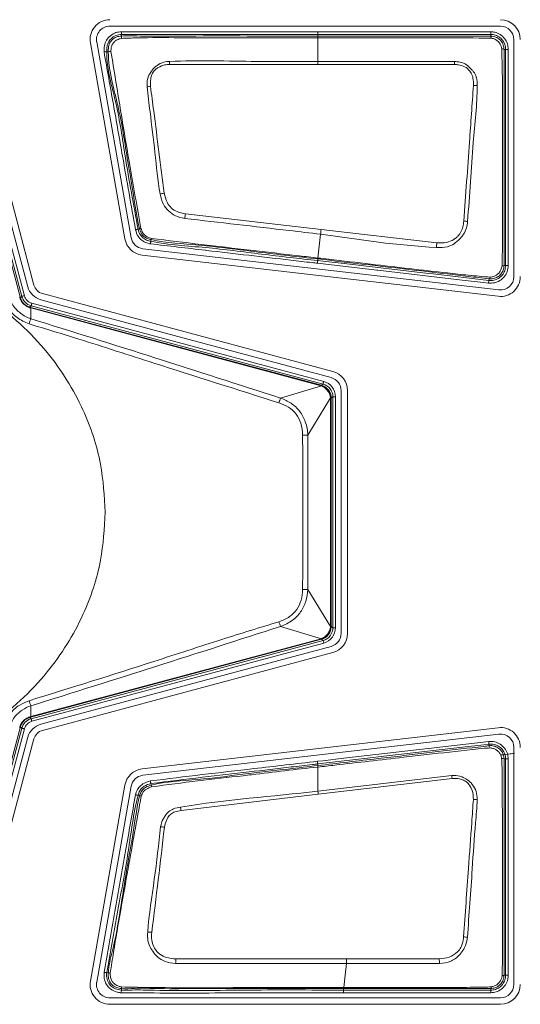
# Model space of a CAD drawing. Header units: millimetres. Extents: x 0 to 1118, y 0 to 864.
# Tile 125 of 256: x 263 to 268, y 412 to 421. Entities that reach past the tile are written whole.
import ezdxf

# ---------------------------------------------------------------- set-up
doc = ezdxf.new("R2010")
doc.units = ezdxf.units.MM

msp = doc.modelspace()

# ---------------------------------------------------------------- linework, layer by layer
at = {"color": 7, "linetype": 'Continuous', "lineweight": 15}
for p, q in [((263.9071, 421.0718), (267.5811, 421.0718)), ((262.5042, 420.9784), (263.1353, 418.623)), ((263.1935, 418.6386), (262.5624, 420.994)), ((263.7236, 420.9135), (264.0481, 419.0731)), ((264.1075, 419.0836), (263.7831, 420.9239)), ((267.7071, 420.9458), (267.7071, 418.7178)), ((267.5666, 418.5927), (264.2171, 418.9803)), ((264.2102, 418.9204), (267.5597, 418.5328)), ((263.2583, 418.5), (265.9887, 417.7684)), ((266.0043, 417.8267), (263.2739, 418.5583)), ((263.1548, 418.4311), (263.1645, 418.4285)), ((266.0821, 417.6467), (266.0821, 415.3649)), ((266.1424, 415.3649), (266.1424, 417.6467)), ((265.9887, 415.2432), (263.2583, 414.5116)), ((263.2739, 414.4534), (266.0043, 415.185)), ((263.0664, 414.4871), (263.0638, 414.4774)), ((267.5597, 414.4788), (264.2102, 414.0912)), ((263.1353, 414.3886), (262.5042, 412.0332)), ((262.5624, 412.0176), (263.1935, 414.373)), ((264.2171, 414.0313), (267.5666, 414.4189)), ((267.4743, 414.3095), (267.4836, 414.2882)), ((267.7071, 414.2938), (267.7071, 412.0658)), ((264.0481, 413.9385), (263.7236, 412.0982)), ((263.7831, 412.0877), (264.1075, 413.928)), ((265.8636, 412.0362), (265.8636, 412.0367)), ((265.8636, 412.0284), (265.8636, 412.0362)), ((265.8636, 412.028), (265.8636, 412.0284)), ((267.5811, 411.9398), (263.9071, 411.9398)), ((263.9071, 411.8795), (267.5811, 411.8795))]:
    msp.add_line(p, q, dxfattribs=at)
at = {"color": 9, "linetype": 'Continuous', "lineweight": 0}
for p, q in [((265.8636, 420.994), (265.8636, 421.019)), ((265.8636, 421.019), (267.4885, 421.019)), ((267.4885, 420.994), (267.4885, 421.019)), ((262.4684, 420.9079), (263.1033, 418.5387)), ((264.0162, 420.994), (264.0173, 420.9788)), ((265.8636, 420.9787), (265.8636, 420.994)), ((267.4885, 420.994), (265.8636, 420.994)), ((265.8636, 420.9787), (265.8636, 420.9627)), ((265.8636, 420.7402), (265.8636, 420.9627)), ((267.4885, 420.9788), (267.4885, 420.994)), ((262.4324, 420.8859), (263.0638, 418.5292)), ((263.0791, 418.5322), (262.4443, 420.9014)), ((263.8924, 420.8315), (263.8772, 420.831)), ((267.6293, 420.8533), (267.614, 420.8533)), ((267.6293, 418.8217), (267.6293, 420.8533)), ((267.6293, 420.8533), (267.6543, 420.8533)), ((267.6543, 420.8533), (267.6543, 418.8217)), ((265.8636, 420.7122), (265.8636, 420.7402)), ((267.1477, 420.7111), (265.8636, 420.7122)), ((264.6173, 419.3075), (265.8938, 419.1598)), ((264.1725, 419.1637), (264.1873, 419.1677)), ((265.8938, 419.1598), (266.9814, 419.035)), ((264.2963, 419.065), (264.2931, 419.0499)), ((265.8645, 418.8925), (265.889, 419.1169)), ((265.8636, 418.8836), (265.8618, 418.8683)), ((265.8636, 418.8836), (265.8636, 418.884)), ((267.614, 418.8217), (267.6293, 418.8217)), ((267.6293, 418.8217), (267.6543, 418.8217)), ((267.4696, 418.6571), (267.4724, 418.6819)), ((267.4724, 418.6819), (267.4742, 418.6971)), ((263.0638, 418.5292), (263.0664, 418.5195)), ((263.0664, 418.5195), (263.0791, 418.5322)), ((263.1675, 418.4438), (263.1548, 418.4311)), ((263.1632, 418.4237), (263.1638, 418.3225)), ((265.8949, 417.6917), (263.1632, 418.4237)), ((263.1645, 418.4285), (265.8962, 417.6966)), ((265.9117, 417.7085), (263.1675, 418.4438)), ((263.174, 418.468), (265.9182, 417.7327)), ((265.5131, 417.5763), (265.8961, 417.6914)), ((265.8962, 417.6966), (265.9117, 417.7085)), ((265.9837, 417.5772), (265.7682, 417.2285)), ((265.9837, 415.4307), (265.9837, 417.5759)), ((265.9837, 417.5759), (265.9888, 417.5759)), ((266.0043, 417.5878), (265.9888, 417.5759)), ((265.9888, 417.5759), (265.9888, 415.4307)), ((266.0043, 415.4188), (266.0043, 417.5878)), ((266.0293, 417.5878), (266.0043, 417.5878)), ((266.0293, 417.5878), (266.0293, 415.4188)), ((265.7682, 417.2285), (265.7682, 415.7781)), ((265.7682, 415.7781), (265.9837, 415.4294)), ((265.8961, 415.3153), (265.5131, 415.4304)), ((265.9837, 415.4307), (265.9888, 415.4307)), ((265.9888, 415.4307), (266.0043, 415.4188)), ((266.0293, 415.4188), (266.0043, 415.4188)), ((263.1632, 414.583), (265.8949, 415.3149)), ((265.8962, 415.31), (263.1645, 414.5781)), ((263.1675, 414.5628), (265.9117, 415.2981)), ((265.9182, 415.274), (263.174, 414.5387)), ((265.9117, 415.2981), (265.8962, 415.31)), ((265.9117, 415.2981), (265.9182, 415.274)), ((263.1638, 414.6841), (263.1632, 414.583)), ((263.1645, 414.5781), (263.1548, 414.5755)), ((263.1548, 414.5755), (263.1675, 414.5628)), ((263.0638, 414.4774), (262.4324, 412.1208)), ((262.4443, 412.1052), (263.0791, 414.4744)), ((263.1033, 414.468), (262.4684, 412.0988)), ((263.0791, 414.4744), (263.0664, 414.4871)), ((267.4725, 414.3247), (267.4697, 414.3496)), ((267.4743, 414.3095), (267.4725, 414.3247)), ((267.6293, 414.185), (267.614, 414.185)), ((267.6293, 412.1532), (267.6293, 414.185)), ((267.6293, 414.185), (267.6543, 414.185)), ((267.6543, 414.185), (267.6543, 412.1532)), ((265.8636, 414.1231), (265.8618, 414.1383)), ((265.8636, 414.1231), (265.8636, 414.1231)), ((265.8636, 413.8836), (265.8636, 414.1087)), ((265.8636, 413.8836), (267.1229, 414.0289)), ((267.1251, 414.0004), (265.8673, 413.8536)), ((264.2931, 413.9541), (264.2969, 413.9392)), ((264.1873, 413.839), (264.1724, 413.8428)), ((265.8673, 413.8536), (264.577, 413.7016)), ((266.1327, 412.3059), (267.0053, 412.3059)), ((263.879, 412.177), (263.8942, 412.175)), ((267.614, 412.1532), (267.6293, 412.1532)), ((264.0173, 412.0277), (264.0158, 412.0124)), ((266.1059, 412.028), (266.1059, 412.0126)), ((267.4886, 412.0126), (267.4886, 412.028)), ((266.1059, 412.0126), (267.4886, 412.0126)), ((266.1059, 411.9876), (266.1059, 412.0126)), ((267.4886, 411.9876), (266.1059, 411.9876)), ((267.4886, 412.0126), (267.4886, 411.9876))]:
    msp.add_line(p, q, dxfattribs=at)
at = {"color": 9, "linetype": 'Continuous', "lineweight": 0, "flags": 128}
for points in [[(264.0144, 421.0189), (264.0147, 421.0141), (264.0151, 421.0095), (264.0154, 421.0052), (264.0157, 421.0014), (264.0159, 420.9983), (264.0161, 420.996), (264.0162, 420.9945), (264.0162, 420.994)], [(265.8636, 420.994), (265.8136, 420.994), (265.6136, 420.994), (264.8136, 420.994), (264.6501, 420.994), (264.0162, 420.994)], [(263.8522, 420.8302), (263.857, 420.8304), (263.8617, 420.8305), (263.8659, 420.8307), (263.8697, 420.8308), (263.8728, 420.8309), (263.8752, 420.831), (263.8766, 420.831), (263.8772, 420.831)], [(265.8636, 420.7122), (265.7636, 420.7122), (265.3636, 420.7122), (264.9636, 420.7122), (264.4697, 420.7122)], [(264.1483, 419.1572), (264.153, 419.1585), (264.1575, 419.1597), (264.1616, 419.1608), (264.1652, 419.1617), (264.1683, 419.1626), (264.1705, 419.1632), (264.1719, 419.1635), (264.1725, 419.1637)], [(264.2879, 419.0255), (264.2889, 419.0302), (264.2899, 419.0347), (264.2907, 419.0389), (264.2915, 419.0426), (264.2922, 419.0457), (264.2927, 419.0479), (264.293, 419.0494), (264.2931, 419.0499)], [(265.8589, 418.8435), (265.8595, 418.8483), (265.86, 418.8529), (265.8605, 418.8571), (265.8609, 418.8609), (265.8613, 418.864), (265.8616, 418.8663), (265.8617, 418.8677), (265.8618, 418.8683)], [(265.8618, 418.8683), (265.9115, 418.8625), (266.1101, 418.8396), (266.9048, 418.7476), (266.9473, 418.7427), (267.4724, 418.6819)], [(267.4696, 418.6571), (267.4199, 418.6628), (267.2212, 418.6858), (266.4265, 418.7778), (266.4194, 418.7786), (265.8589, 418.8435)], [(263.1033, 418.5387), (263.0986, 418.5374), (263.0941, 418.5362), (263.09, 418.5351), (263.0863, 418.5341), (263.0833, 418.5333), (263.0811, 418.5327), (263.0796, 418.5323), (263.0791, 418.5322)], [(263.174, 418.468), (263.1727, 418.4633), (263.1715, 418.4588), (263.1704, 418.4547), (263.1694, 418.451), (263.1686, 418.448), (263.168, 418.4458), (263.1676, 418.4444), (263.1675, 418.4438)], [(265.9182, 417.7327), (265.9169, 417.728), (265.9157, 417.7235), (265.9146, 417.7194), (265.9136, 417.7157), (265.9128, 417.7127), (265.9122, 417.7105), (265.9118, 417.709), (265.9117, 417.7085)], [(263.1675, 414.5628), (263.1676, 414.5623), (263.168, 414.5608), (263.1686, 414.5586), (263.1694, 414.5556), (263.1704, 414.5519), (263.1715, 414.5478), (263.1727, 414.5433), (263.174, 414.5387)], [(263.0791, 414.4744), (263.0796, 414.4743), (263.0811, 414.4739), (263.0833, 414.4733), (263.0863, 414.4725), (263.09, 414.4715), (263.0941, 414.4704), (263.0986, 414.4692), (263.1033, 414.468)], [(265.8589, 414.1632), (265.9086, 414.1689), (266.1073, 414.1919), (266.902, 414.2839), (266.9036, 414.2841), (267.4697, 414.3496)], [(267.4725, 414.3247), (267.4229, 414.319), (267.2242, 414.296), (266.4295, 414.204), (266.3841, 414.1988), (265.8618, 414.1383)], [(265.8618, 414.1383), (265.8617, 414.1389), (265.8616, 414.1403), (265.8613, 414.1427), (265.8609, 414.1458), (265.8605, 414.1495), (265.86, 414.1538), (265.8595, 414.1584), (265.8589, 414.1632)], [(264.2869, 413.9783), (264.2881, 413.9736), (264.2893, 413.9691), (264.2903, 413.965), (264.2913, 413.9613), (264.292, 413.9583), (264.2926, 413.956), (264.293, 413.9546), (264.2931, 413.9541)], [(264.1482, 413.849), (264.1529, 413.8478), (264.1574, 413.8466), (264.1616, 413.8456), (264.1652, 413.8446), (264.1682, 413.8439), (264.1705, 413.8433), (264.1719, 413.8429), (264.1724, 413.8428)], [(266.1069, 412.0366), (266.1202, 412.1533), (266.1327, 412.2629)], [(263.8542, 412.1802), (263.859, 412.1796), (263.8636, 412.179), (263.8678, 412.1784), (263.8716, 412.178), (263.8747, 412.1776), (263.877, 412.1773), (263.8784, 412.1771), (263.879, 412.177)], [(267.6293, 412.1532), (267.6299, 412.1532), (267.6313, 412.1532), (267.6337, 412.1532), (267.6368, 412.1532), (267.6406, 412.1532), (267.6449, 412.1532), (267.6495, 412.1532), (267.6543, 412.1532)], [(264.0135, 411.9875), (264.0139, 411.9923), (264.0144, 411.997), (264.0148, 412.0012), (264.0151, 412.005), (264.0154, 412.0081), (264.0157, 412.0104), (264.0158, 412.0119), (264.0158, 412.0124)]]:
    msp.add_lwpolyline(points, dxfattribs=at)
at = {"color": 7, "linetype": 'Continuous', "lineweight": 15, "flags": 128}
msp.add_lwpolyline([(266.1059, 412.028), (265.9848, 412.028), (265.8636, 412.028)], dxfattribs=at)
at = {"color": 7, "linetype": 'Continuous', "lineweight": 15}
for centre, radius, start, end in [((263.9071, 420.9458), 0.1863, 90, 190), ((267.5811, 420.9458), 0.1863, 0, 90), ((263.9071, 420.9458), 0.126, 90, 190), ((267.5811, 420.9458), 0.126, 0, 90), ((264.2316, 419.1055), 0.1863, 190, 263.39823), ((264.2316, 419.1055), 0.126, 190, 263.39823), ((267.5811, 418.7178), 0.1863, 263.39823, 0), ((267.5811, 418.7178), 0.126, 263.39823, 0), ((263.3034, 418.6681), 0.174, 195, 255), ((263.3034, 418.6681), 0.1137, 195, 255), ((265.9561, 417.6467), 0.126, 0, 75), ((265.9561, 417.6467), 0.1863, 0, 75), ((265.9561, 415.3649), 0.126, 285, 0), ((265.9561, 415.3649), 0.1863, 285, 0), ((263.3034, 414.3435), 0.174, 105, 165), ((263.3034, 414.3435), 0.1137, 105, 165), ((267.5811, 414.2938), 0.1863, 0, 96.60177), ((267.5811, 414.2938), 0.126, 0, 96.60177), ((264.2316, 413.9061), 0.1863, 96.60177, 170), ((264.2316, 413.9061), 0.126, 96.60177, 170), ((263.9071, 412.0658), 0.1863, 170, 270), ((263.9071, 412.0658), 0.126, 170, 270), ((267.5811, 412.0658), 0.1863, 270, 0), ((267.5811, 412.0658), 0.126, 270, 0)]:
    msp.add_arc(centre, radius, start, end, dxfattribs=at)
at = {"color": 9, "linetype": 'Continuous', "lineweight": 0}
for centre, radius, start, end in [((264.0871, 420.9647), 0.0712, 168.60396, 186.70807), ((267.4564, 420.9605), 0.0369, 356.25457, 29.60365), ((263.9176, 420.6998), 0.1342, 90.28147, 100.80814), ((267.595, 420.8204), 0.038, 60.03711, 93.94328), ((255.5597, 420.3528), 8.9172, 2.30971, 2.48978), ((273.9544, 420.3843), 6.8146, 177.01604, 177.2509), ((264.3286, 420.1381), 0.3701, 96.1226, 101.16984), ((267.3271, 420.1693), 0.3454, 84.24188, 90.03551), ((264.5232, 418.936), 0.5757, 100.45953, 104.48076), ((269.2725, 418.6304), 4.7042, 171.72379, 172.25179), ((267.1532, 418.4264), 0.8173, 81.69806, 84.18406), ((264.1811, 419.2333), 0.066, 275.43123, 286.14765), ((273.1334, 418.3194), 7.2882, 173.37824, 173.7181), ((264.3668, 419.061), 0.0706, 166.87136, 176.76864), ((282.4315, 418.1682), 15.4744, 176.78906, 176.9484), ((267.5978, 418.8536), 0.0358, 266.72335, 296.87893), ((267.4606, 418.7148), 0.0222, 307.54589, 355.85608), ((264.2151, 414.2236), 4.4569, 104.96953, 105.03448), ((263.0624, 418.514), 0.00679, 53.44558, 102.24771), ((263.1493, 418.4271), 0.00681, 347.80318, 36.48226), ((264.5593, 418.0522), 1.4446, 164.90172, 165.10211), ((263.5957, 418.1489), 0.4655, 158.09982, 164.40123), ((266.3242, 417.5793), 0.4439, 164.67579, 165.32804), ((265.9106, 417.6875), 0.015, 145.45967, 165.06141), ((265.8901, 417.4195), 0.4083, 157.42421, 164.04396), ((265.9838, 417.5921), 0.0149, 269.88614, 289.611), ((265.7138, 419.679), 2.451, 270.14648, 271.27109), ((265.7139, 413.3337), 2.445, 88.72752, 89.85491), ((265.8901, 415.5871), 0.4083, 195.9563, 202.57572), ((265.9838, 415.4145), 0.0149, 70.3781, 90.12475), ((266.3985, 415.4472), 0.5208, 194.72152, 195.27739), ((265.9106, 415.3191), 0.015, 194.94046, 214.53847), ((263.5958, 414.8578), 0.4655, 195.59895, 201.89984), ((263.1493, 414.5795), 0.00681, 323.51421, 12.19935), ((264.619, 414.9704), 1.5064, 194.90337, 195.09553), ((264.0456, 418.1514), 3.8029, 254.96249, 255.03861), ((263.0624, 414.4926), 0.00679, 257.75275, 306.55628), ((267.5943, 414.1502), 0.04, 60.37564, 94.07358), ((263.411, 413.7182), 3.7248, 4.34438, 4.78504), ((264.3857, 413.9474), 0.0892, 185.27534, 195.57754), ((263.1516, 413.536), 2.7342, 6.67023, 7.30487), ((264.1823, 413.7643), 0.0748, 74.17754, 86.19341), ((267.3181, 413.4536), 0.3516, 82.95294, 88.74352), ((262.5961, 413.3693), 2.0086, 9.52146, 10.42702), ((264.3471, 413.1654), 0.3846, 79.10257, 84.5377), ((264.2392, 411.7673), 0.7916, 85.536, 88.25232), ((267.1397, 411.6277), 0.8905, 81.61281, 83.89199), ((282.6339, 411.2628), 18.1361, 176.70197, 176.83752), ((232.2134, 411.3656), 34.8046, 1.47726, 1.54811), ((263.9148, 412.2187), 0.0483, 244.71892, 264.99969), ((264.0488, 412.0382), 0.0332, 171.86288, 198.4418), ((267.4738, 412.0437), 0.0216, 313.1919, 2.21544)]:
    msp.add_arc(centre, radius, start, end, dxfattribs=at)
for centre, major_axis, ratio, start_param, end_param in [((263.1999, 418.5646), (0.0884, 0.0884), 0.999878, 2.618082, 3.665103), ((263.1999, 418.5646), (-0.0707, -0.0707), 0.999797, 5.759674, 6.806696), ((265.8726, 417.6171), (0.044, 0.0646), 0.954922, 0.304434, 0.321769), ((265.861, 417.5737), (0.0717, 0.1062), 0.972579, 0.306155, 0.32349), ((265.8793, 417.5878), (0.0992, 0.0761), 0.999661, 5.628804, 6.937567), ((265.8793, 417.5878), (0.119, 0.0913), 0.999758, 5.628804, 6.937567), ((265.9059, 417.5737), (0.0738, 0.0258), 0.954922, 5.961416, 5.978751), ((265.861, 417.5737), (0.1212, 0.0418), 0.972579, 5.959695, 5.97703), ((265.8793, 415.4189), (0.0992, -0.0761), 0.999661, 5.628804, 6.937567), ((265.8793, 415.4189), (0.119, -0.0913), 0.999758, 5.628804, 6.937567), ((265.9059, 415.4329), (0.0738, -0.0258), 0.954922, 0.304434, 0.321769), ((265.861, 415.4329), (0.1212, -0.0418), 0.972579, 0.306155, 0.32349), ((265.8726, 415.3895), (-0.044, 0.0646), 0.954922, 2.819823, 2.837158), ((265.861, 415.4329), (-0.0717, 0.1062), 0.972579, 2.818102, 2.835437), ((263.1999, 414.4421), (0.0884, -0.0884), 0.999878, 2.618082, 3.665103), ((263.1999, 414.4421), (-0.0707, 0.0707), 0.999797, 5.759674, 6.806696)]:
    msp.add_ellipse(centre, major_axis=major_axis, ratio=ratio, start_param=start_param, end_param=end_param, dxfattribs=at)
for points, knots in [([(263.8522, 420.8302), (263.8522, 420.8448), (263.8521, 420.8776), (263.8655, 420.9281), (263.9004, 420.9752), (263.9473, 421.0077), (263.9889, 421.0169), (264.0097, 421.0186), (264.0144, 421.0189)], [0, 0, 0, 0, 0.156992, 0.351981, 0.549316, 0.775674, 0.949584, 1, 1, 1, 1]), ([(264.0144, 421.0189), (264.2263, 421.019), (264.6502, 421.019), (265.2666, 421.019), (265.671, 421.019), (265.8636, 421.019)], [0, 0, 0, 0, 0.3438, 0.687598, 1, 1, 1, 1]), ([(267.4885, 421.019), (267.5014, 421.0181), (267.5328, 421.016), (267.5797, 420.9953), (267.6214, 420.9574), (267.6491, 420.908), (267.6526, 420.8713), (267.6543, 420.8533)], [0, 0, 0, 0, 0.148532, 0.362986, 0.577593, 0.792489, 1, 1, 1, 1]), ([(264.0162, 420.994), (264.0162, 420.994), (263.9981, 420.9926), (263.9616, 420.9872), (263.9181, 420.9568), (263.8884, 420.917), (263.877, 420.8731), (263.8771, 420.8444), (263.8772, 420.831)], [0, 0, 0, 0, 0.000062, 0.226247, 0.448595, 0.641894, 0.834218, 1, 1, 1, 1]), ([(263.8924, 420.8315), (263.8924, 420.8315), (263.8924, 420.8448), (263.8922, 420.8715), (263.9031, 420.9121), (263.9296, 420.946), (263.9679, 420.9729), (264.0006, 420.9776), (264.0173, 420.9788), (264.0173, 420.9788)], [0, 0, 0, 0, 0.000069, 0.181861, 0.36744, 0.56611, 0.762276, 0.999929, 1, 1, 1, 1]), ([(264.0164, 420.9564), (264.0019, 420.9529), (263.9772, 420.947), (263.9483, 420.9248), (263.9289, 420.8999), (263.9187, 420.8682), (263.9175, 420.846), (263.9169, 420.8339)], [0, 0, 0, 0, 0.254498, 0.434189, 0.616245, 0.792357, 1, 1, 1, 1]), ([(265.8636, 420.9627), (265.8303, 420.9627), (265.6636, 420.9627), (265.2303, 420.963), (264.696, 420.961), (264.2468, 420.9651), (264.0645, 420.9582), (264.0164, 420.9564)], [0, 0, 0, 0, 0.054135, 0.27067, 0.70374, 0.921923, 1, 1, 1, 1]), ([(264.0173, 420.9788), (264.0173, 420.9788), (264.0652, 420.9823), (264.2978, 420.973), (264.7147, 420.9809), (265.2822, 420.9781), (265.6653, 420.9785), (265.8636, 420.9787)], [0, 0, 0, 0, 0.000008, 0.077922, 0.377557, 0.677758, 1, 1, 1, 1]), ([(265.8636, 420.9787), (266.0521, 420.9787), (266.2962, 420.9787), (266.6886, 420.9787), (267.0417, 420.9787), (267.3393, 420.9787), (267.4885, 420.9788)], [0, 0, 0, 0, 0.348075, 0.450574, 0.724495, 1, 1, 1, 1]), ([(267.4932, 420.9581), (267.3424, 420.9601), (267.0433, 420.9639), (266.5957, 420.9624), (266.2033, 420.9628), (265.9593, 420.9627), (265.8636, 420.9627)], [0, 0, 0, 0, 0.277617, 0.55073, 0.823867, 1, 1, 1, 1]), ([(267.6293, 420.8533), (267.6279, 420.8686), (267.6249, 420.8998), (267.6014, 420.9417), (267.566, 420.9739), (267.5261, 420.9914), (267.4994, 420.9933), (267.4885, 420.994)], [0, 0, 0, 0, 0.207526, 0.422411, 0.636973, 0.851378, 1, 1, 1, 1]), ([(267.5924, 420.8583), (267.5903, 420.8687), (267.586, 420.8899), (267.5685, 420.918), (267.5442, 420.9403), (267.518, 420.9543), (267.5002, 420.9571), (267.4932, 420.9581)], [0, 0, 0, 0, 0.209219, 0.424924, 0.643303, 0.861036, 1, 1, 1, 1]), ([(264.1483, 419.1572), (264.1075, 419.3875), (264.0379, 419.7807), (263.9404, 420.3386), (263.8817, 420.6658), (263.8522, 420.8302)], [0, 0, 0, 0, 0.4130351, 0.7049903, 1, 1, 1, 1]), ([(263.8772, 420.831), (263.8772, 420.831), (263.8772, 420.6651), (263.9786, 420.3429), (264.0574, 419.7853), (264.13, 419.3931), (264.1725, 419.1637)], [0, 0, 0, 0, 0.0000088, 0.2939522, 0.5868623, 1, 1, 1, 1]), ([(264.1873, 419.1677), (264.1873, 419.1677), (264.1517, 419.3068), (264.1289, 419.5077), (264.0595, 419.8826), (264.0043, 420.2977), (263.8924, 420.6495), (263.8924, 420.8315), (263.8924, 420.8315)], [0, 0, 0, 0, 0.000009, 0.254882, 0.357627, 0.676791, 0.999991, 1, 1, 1, 1]), ([(263.9169, 420.8339), (263.9317, 420.7445), (263.9614, 420.5656), (264.0193, 420.2091), (264.0969, 419.7436), (264.164, 419.3683), (264.1994, 419.17)], [0, 0, 0, 0, 0.161169, 0.322293, 0.64192, 1, 1, 1, 1]), ([(264.2569, 420.5013), (264.2567, 420.5282), (264.2564, 420.5769), (264.2875, 420.6367), (264.3197, 420.676), (264.3593, 420.711), (264.4088, 420.7354), (264.4506, 420.7388), (264.4685, 420.7402)], [0, 0, 0, 0, 0.223003, 0.40339, 0.550618, 0.649792, 0.850113, 1, 1, 1, 1]), ([(264.4685, 420.7402), (264.4687, 420.7402), (264.7414, 420.7521), (265.2067, 420.7367), (265.6715, 420.7392), (265.8636, 420.7402)], [0, 0, 0, 0, 0.00039, 0.586902, 1, 1, 1, 1]), ([(265.8636, 420.7402), (265.9493, 420.7403), (266.3778, 420.7406), (266.8063, 420.7397), (267.1491, 420.739)], [0, 0, 0, 0, 0.199886, 1, 1, 1, 1]), ([(267.1491, 420.739), (267.1493, 420.739), (267.1626, 420.7383), (267.1935, 420.7359), (267.23, 420.7267), (267.271, 420.7022), (267.2994, 420.674), (267.3343, 420.6371), (267.3481, 420.6099), (267.3603, 420.5665), (267.3611, 420.5383), (267.3618, 420.513)], [0, 0, 0, 0, 0.0019188, 0.114343, 0.2675482, 0.3199679, 0.5270589, 0.6107244, 0.7580577, 0.7826671, 1, 1, 1, 1]), ([(264.4697, 420.7122), (264.4536, 420.7111), (264.4163, 420.7088), (264.3715, 420.6896), (264.3329, 420.663), (264.3049, 420.6276), (264.2864, 420.5721), (264.2881, 420.5297), (264.2891, 420.5062)], [0, 0, 0, 0, 0.152634, 0.35353, 0.453268, 0.597217, 0.776208, 1, 1, 1, 1]), ([(267.3269, 420.5147), (267.3268, 420.5377), (267.3265, 420.5771), (267.3109, 420.6231), (267.284, 420.6601), (267.2463, 420.6944), (267.1928, 420.7087), (267.1602, 420.7104), (267.1477, 420.7111)], [0, 0, 0, 0, 0.226458, 0.389108, 0.469736, 0.677973, 0.876919, 1, 1, 1, 1]), ([(264.3792, 419.4934), (264.3791, 419.4939), (264.3553, 419.6224), (264.335, 419.8824), (264.2904, 420.2172), (264.2661, 420.4233), (264.2569, 420.5013)], [0, 0, 0, 0, 0.001469, 0.385805, 0.767703, 1, 1, 1, 1]), ([(264.2891, 420.5062), (264.2992, 420.4285), (264.326, 420.223), (264.369, 419.8883), (264.4021, 419.631), (264.4187, 419.5021)], [0, 0, 0, 0, 0.232386, 0.615425, 1, 1, 1, 1]), ([(267.2361, 419.2394), (267.2449, 419.3633), (267.2626, 419.611), (267.2932, 420.0363), (267.3144, 420.3372), (267.3269, 420.5147)], [0, 0, 0, 0, 0.290819, 0.581537, 1, 1, 1, 1]), ([(267.3618, 420.513), (267.3618, 420.5127), (267.3625, 420.3341), (267.325, 420.0331), (267.2992, 419.6071), (267.2806, 419.3592), (267.2712, 419.2351)], [0, 0, 0, 0, 0.00076, 0.418996, 0.709074, 1, 1, 1, 1]), ([(264.6113, 419.2646), (264.6111, 419.2646), (264.5811, 419.269), (264.5254, 419.284), (264.4575, 419.333), (264.4015, 419.401), (264.3872, 419.4602), (264.3792, 419.4934)], [0, 0, 0, 0, 0.001711, 0.259964, 0.483258, 0.71121, 1, 1, 1, 1]), ([(264.4187, 419.5021), (264.4254, 419.4727), (264.4372, 419.4216), (264.4818, 419.3602), (264.5435, 419.3227), (264.5912, 419.3129), (264.6173, 419.3075)], [0, 0, 0, 0, 0.298081, 0.517997, 0.735791, 1, 1, 1, 1]), ([(265.889, 419.1169), (265.7909, 419.1282), (265.365, 419.1774), (264.9391, 419.2267), (264.6113, 419.2646)], [0, 0, 0, 0, 0.230282, 1, 1, 1, 1]), ([(266.9814, 419.035), (267.0125, 419.0339), (267.0681, 419.032), (267.1314, 419.059), (267.1687, 419.0856), (267.1901, 419.1079), (267.2112, 419.1393), (267.2297, 419.1833), (267.2339, 419.2208), (267.2361, 419.2394)], [0, 0, 0, 0, 0.248653, 0.445657, 0.542882, 0.61901, 0.695163, 0.84845, 1, 1, 1, 1]), ([(264.2879, 419.0255), (264.277, 419.028), (264.2488, 419.0344), (264.207, 419.0565), (264.1669, 419.0989), (264.1549, 419.1366), (264.1483, 419.1572)], [0, 0, 0, 0, 0.164091, 0.424713, 0.685171, 1, 1, 1, 1]), ([(264.1725, 419.1637), (264.1725, 419.1637), (264.1772, 419.1455), (264.1887, 419.1129), (264.2225, 419.0765), (264.2587, 419.0577), (264.2831, 419.0522), (264.2931, 419.0499)], [0, 0, 0, 0, 0.000085, 0.32025, 0.573919, 0.826499, 1, 1, 1, 1]), ([(264.2963, 419.065), (264.2963, 419.065), (264.284, 419.0676), (264.2594, 419.0734), (264.227, 419.0936), (264.2002, 419.1252), (264.1913, 419.1524), (264.1873, 419.1677), (264.1873, 419.1677)], [0, 0, 0, 0, 0.000095, 0.235602, 0.47239, 0.703885, 0.999907, 1, 1, 1, 1]), ([(264.1994, 419.17), (264.2044, 419.1557), (264.2128, 419.1318), (264.2369, 419.1052), (264.2642, 419.0863), (264.2862, 419.0803), (264.298, 419.077)], [0, 0, 0, 0, 0.312988, 0.525756, 0.743338, 1, 1, 1, 1]), ([(267.2712, 419.2351), (267.2712, 419.2349), (267.2691, 419.2147), (267.2631, 419.1725), (267.24, 419.1235), (267.2128, 419.0891), (267.1885, 419.0624), (267.1522, 419.0297), (267.1142, 419.0083), (267.0535, 418.9906), (267.0138, 418.9913), (266.9791, 418.992)], [0, 0, 0, 0, 0.001258, 0.143959, 0.299699, 0.377141, 0.455192, 0.553862, 0.722721, 0.757763, 1, 1, 1, 1]), ([(265.8636, 418.8836), (265.6766, 418.9045), (265.3028, 418.9463), (264.782, 419.0172), (264.4429, 419.0341), (264.2963, 419.065), (264.2963, 419.065)], [0, 0, 0, 0, 0.3575984, 0.7151943, 0.9999903, 1, 1, 1, 1]), ([(264.298, 419.077), (264.4536, 419.0578), (264.7626, 419.0195), (265.2255, 418.9667), (265.5918, 418.9241), (265.8045, 418.8994), (265.8636, 418.8926)], [0, 0, 0, 0, 0.298327, 0.592531, 0.886701, 1, 1, 1, 1]), ([(266.9791, 418.992), (266.9787, 418.992), (266.6134, 419.011), (266.251, 419.064), (265.889, 419.1169)], [0, 0, 0, 0, 0.001071, 1, 1, 1, 1]), ([(263.8636, 416.5033), (263.8548, 416.6545), (263.8356, 416.9849), (263.6607, 417.5045), (263.3211, 418.0504), (262.7687, 418.5531), (262.0165, 418.9156), (261.1386, 419.0487), (260.2607, 418.9156), (259.5083, 418.5531), (258.9567, 418.0504), (258.6149, 417.5045), (258.4464, 416.9849), (258.3986, 416.5033), (258.4464, 416.0217), (258.6149, 415.5021), (258.9567, 414.9562), (259.5083, 414.4535), (260.2607, 414.091), (261.1386, 413.958), (262.0165, 414.091), (262.7687, 414.4535), (263.3211, 414.9562), (263.6607, 415.5021), (263.8356, 416.0217), (263.8548, 416.3521), (263.8636, 416.5033)], [0, 0, 0, 0, 0.027672, 0.060454, 0.099202, 0.144378, 0.19539, 0.25, 0.30461, 0.355622, 0.400798, 0.439546, 0.472328, 0.5, 0.527672, 0.560454, 0.599202, 0.644378, 0.69539, 0.75, 0.80461, 0.855622, 0.900798, 0.939546, 0.972328, 1, 1, 1, 1]), ([(265.8589, 418.8435), (265.8424, 418.8454), (265.7596, 418.855), (265.4119, 418.8952), (265.0769, 418.9336), (264.6361, 418.9852), (264.4601, 419.0056), (264.2879, 419.0255)], [0, 0, 0, 0, 0.031615, 0.158073, 0.663904, 0.67123, 1, 1, 1, 1]), ([(264.2931, 419.0499), (264.2931, 419.0499), (264.4622, 419.0156), (264.8127, 418.9967), (265.3343, 418.9276), (265.6859, 418.8881), (265.8618, 418.8683)], [0, 0, 0, 0, 0.00001, 0.327781, 0.66388, 1, 1, 1, 1]), ([(265.8636, 418.8926), (265.8638, 418.8925), (265.8641, 418.8925), (265.8644, 418.8925), (265.8645, 418.8925)], [0, 0, 0, 0, 0.500007, 1, 1, 1, 1]), ([(265.8636, 418.8926), (265.8636, 418.8901), (265.8636, 418.8859), (265.8636, 418.8845), (265.8636, 418.884)], [0, 0, 0, 0, 0.6045558, 1, 1, 1, 1]), ([(265.8636, 418.8836), (265.8636, 418.8836), (265.8636, 418.8836), (265.8636, 418.8836), (265.8636, 418.8836)], [0, 0, 0, 0, 0.623699, 1, 1, 1, 1]), ([(267.4742, 418.6971), (267.4742, 418.6971), (267.4102, 418.7041), (267.2768, 418.7201), (266.8889, 418.7649), (266.4166, 418.8197), (266.0105, 418.8666), (265.8636, 418.8836)], [0, 0, 0, 0, 0.0000095, 0.1227199, 0.2434201, 0.7262309, 1, 1, 1, 1]), ([(265.8645, 418.8925), (265.8976, 418.8886), (266.0632, 418.8694), (266.4696, 418.8222), (266.9076, 418.7717), (267.2813, 418.7293), (267.4146, 418.7186), (267.4828, 418.7132)], [0, 0, 0, 0, 0.061409, 0.307056, 0.753699, 0.873798, 1, 1, 1, 1]), ([(267.6543, 418.8217), (267.6524, 418.8024), (267.6485, 418.7646), (267.6191, 418.7148), (267.5768, 418.6778), (267.5245, 418.6559), (267.4876, 418.6567), (267.4696, 418.6571)], [0, 0, 0, 0, 0.206408, 0.406183, 0.606087, 0.806509, 1, 1, 1, 1]), ([(267.4724, 418.6819), (267.4724, 418.6819), (267.4876, 418.6804), (267.5192, 418.6815), (267.5634, 418.6993), (267.5994, 418.7309), (267.6244, 418.7732), (267.6277, 418.8053), (267.6293, 418.8217)], [0, 0, 0, 0, 0.000079, 0.19354, 0.393943, 0.593787, 0.793541, 1, 1, 1, 1]), ([(267.614, 418.8217), (267.614, 418.8217), (267.614, 418.8065), (267.6087, 418.7774), (267.5867, 418.7399), (267.5548, 418.7124), (267.5157, 418.6969), (267.4878, 418.6955), (267.4742, 418.6971), (267.4742, 418.6971)], [0, 0, 0, 0, 0.000071, 0.215696, 0.411492, 0.608649, 0.804778, 0.999929, 1, 1, 1, 1]), ([(267.4828, 418.7132), (267.4935, 418.7144), (267.5151, 418.7168), (267.5445, 418.7317), (267.569, 418.7534), (267.5879, 418.7827), (267.593, 418.8056), (267.5958, 418.8179)], [0, 0, 0, 0, 0.1918393, 0.3873384, 0.5804352, 0.7761381, 1, 1, 1, 1]), ([(263.1474, 418.274), (263.1081, 418.291), (263.0326, 418.3234), (262.9501, 418.411), (262.9216, 418.4792), (262.9081, 418.5112)], [0, 0, 0, 0, 0.36574, 0.701784, 1, 1, 1, 1]), ([(262.9558, 418.5286), (262.9558, 418.5285), (262.9694, 418.5026), (262.9924, 418.441), (263.0653, 418.3686), (263.1296, 418.3332), (263.1638, 418.3225), (263.1638, 418.3225)], [0, 0, 0, 0, 0.000054, 0.297673, 0.635275, 0.999947, 1, 1, 1, 1]), ([(263.0609, 418.5207), (263.0603, 418.5231), (263.0596, 418.5255), (263.059, 418.5279), (263.059, 418.5279)], [0, 0, 0, 0, 0.998029, 1, 1, 1, 1]), ([(263.156, 418.4256), (263.153, 418.4265), (263.1366, 418.4312), (263.1078, 418.4466), (263.0762, 418.4789), (263.066, 418.5069), (263.0609, 418.5207)], [0, 0, 0, 0, 0.066336, 0.367281, 0.687027, 1, 1, 1, 1]), ([(263.0664, 418.5195), (263.0712, 418.5066), (263.0807, 418.4808), (263.1101, 418.4507), (263.1367, 418.4364), (263.152, 418.4319), (263.1548, 418.4311)], [0, 0, 0, 0, 0.315835, 0.630496, 0.931808, 1, 1, 1, 1]), ([(263.1632, 418.4237), (263.1632, 418.4237), (263.1608, 418.4243), (263.1584, 418.425), (263.156, 418.4256)], [0, 0, 0, 0, 0.002062, 1, 1, 1, 1]), ([(263.1638, 418.3225), (263.556, 418.1995), (264.3406, 417.9535), (265.1222, 417.702), (265.5131, 417.5763)], [0, 0, 0, 0, 0.499905, 1, 1, 1, 1]), ([(265.4975, 417.5318), (265.1052, 417.6557), (264.4768, 417.8541), (263.6961, 418.1071), (263.3031, 418.2267), (263.1474, 418.274)], [0, 0, 0, 0, 0.50095, 0.80236, 1, 1, 1, 1]), ([(265.9837, 417.5772), (265.9837, 417.5772), (265.9813, 417.5869), (265.9778, 417.6101), (265.9591, 417.6432), (265.9313, 417.6727), (265.9084, 417.687), (265.8961, 417.6914), (265.8961, 417.6914)], [0, 0, 0, 0, 0.000103, 0.205022, 0.468651, 0.735201, 0.999893, 1, 1, 1, 1]), ([(265.8982, 417.696), (265.9115, 417.6907), (265.9378, 417.6803), (265.9675, 417.6492), (265.9853, 417.6139), (265.9877, 417.589), (265.9888, 417.578)], [0, 0, 0, 0, 0.267214, 0.530927, 0.792194, 1, 1, 1, 1]), ([(265.5131, 417.5763), (265.5131, 417.5763), (265.5472, 417.5621), (265.6154, 417.5332), (265.6974, 417.4544), (265.7525, 417.3503), (265.7682, 417.2708), (265.7682, 417.2285), (265.7682, 417.2285)], [0, 0, 0, 0, 0.000026, 0.240704, 0.482944, 0.72432, 0.999967, 1, 1, 1, 1]), ([(265.7201, 417.2279), (265.717, 417.2657), (265.7114, 417.3361), (265.6622, 417.4285), (265.5894, 417.4967), (265.5283, 417.52), (265.4975, 417.5318)], [0, 0, 0, 0, 0.278431, 0.51772, 0.757713, 1, 1, 1, 1]), ([(265.7201, 415.7787), (265.7202, 415.812), (265.7209, 415.9787), (265.7225, 416.4618), (265.7211, 416.9115), (265.7201, 417.2279)], [0, 0, 0, 0, 0.069002, 0.345011, 1, 1, 1, 1]), ([(265.4975, 415.4749), (265.5323, 415.4885), (265.597, 415.5139), (265.6691, 415.5878), (265.7126, 415.6778), (265.7175, 415.7442), (265.7201, 415.7787)], [0, 0, 0, 0, 0.2746085, 0.5104882, 0.7460244, 1, 1, 1, 1]), ([(265.7682, 415.7781), (265.7682, 415.7781), (265.7682, 415.7396), (265.7543, 415.6647), (265.7053, 415.5632), (265.6238, 415.4784), (265.5518, 415.4465), (265.5131, 415.4304), (265.5131, 415.4304)], [0, 0, 0, 0, 0.000032, 0.251189, 0.488488, 0.726817, 0.999974, 1, 1, 1, 1]), ([(263.1474, 414.7326), (263.5395, 414.8541), (264.1464, 415.0423), (264.9247, 415.2987), (265.3186, 415.4198), (265.4975, 415.4749)], [0, 0, 0, 0, 0.499029, 0.772399, 1, 1, 1, 1]), ([(265.5131, 415.4304), (265.1222, 415.3046), (264.3406, 415.0531), (263.5561, 414.8071), (263.1638, 414.6841)], [0, 0, 0, 0, 0.5000787, 1, 1, 1, 1]), ([(265.8961, 415.3153), (265.8961, 415.3153), (265.9074, 415.3195), (265.9295, 415.3326), (265.9571, 415.3608), (265.9772, 415.3943), (265.981, 415.4187), (265.9837, 415.4294), (265.9837, 415.4294)], [0, 0, 0, 0, 0.000108, 0.243996, 0.508608, 0.77431, 0.999899, 1, 1, 1, 1]), ([(265.9888, 415.4286), (265.9875, 415.4165), (265.9848, 415.3905), (265.9655, 415.3546), (265.9358, 415.3252), (265.9105, 415.3154), (265.8982, 415.3106)], [0, 0, 0, 0, 0.228377, 0.491489, 0.753419, 1, 1, 1, 1]), ([(262.9081, 414.4954), (262.9258, 414.5352), (262.9591, 414.6105), (263.0476, 414.692), (263.1154, 414.7196), (263.1474, 414.7326)], [0, 0, 0, 0, 0.371942, 0.704124, 1, 1, 1, 1]), ([(263.1638, 414.6841), (263.1638, 414.6841), (263.136, 414.6763), (263.0782, 414.6458), (263.0006, 414.5787), (262.973, 414.5103), (262.9558, 414.4781), (262.9558, 414.4781)], [0, 0, 0, 0, 0.000053, 0.294628, 0.628272, 0.999946, 1, 1, 1, 1]), ([(263.0609, 414.4859), (263.0618, 414.4889), (263.0665, 414.5054), (263.0819, 414.5341), (263.1142, 414.5657), (263.1422, 414.5759), (263.156, 414.581)], [0, 0, 0, 0, 0.066344, 0.367272, 0.687029, 1, 1, 1, 1]), ([(263.1548, 414.5755), (263.1419, 414.5707), (263.1161, 414.5613), (263.0859, 414.5318), (263.0717, 414.5053), (263.0672, 414.4899), (263.0664, 414.4871)], [0, 0, 0, 0, 0.315831, 0.63049, 0.931819, 1, 1, 1, 1]), ([(263.156, 414.581), (263.1584, 414.5817), (263.1608, 414.5824), (263.1632, 414.583), (263.1632, 414.583)], [0, 0, 0, 0, 0.997954, 1, 1, 1, 1]), ([(263.059, 414.4787), (263.059, 414.4787), (263.0596, 414.4811), (263.0603, 414.4835), (263.0609, 414.4859)], [0, 0, 0, 0, 0.001986, 1, 1, 1, 1]), ([(267.4697, 414.3496), (267.4893, 414.3498), (267.5276, 414.3503), (267.5806, 414.3264), (267.622, 414.2883), (267.6492, 414.239), (267.6527, 414.2027), (267.6543, 414.185)], [0, 0, 0, 0, 0.209349, 0.409219, 0.609202, 0.809716, 1, 1, 1, 1]), ([(267.4836, 414.2882), (267.4644, 414.2877), (267.4088, 414.2861), (267.21, 414.2615), (266.9581, 414.2346), (266.5269, 414.1848), (266.186, 414.1458), (265.917, 414.1149), (265.8636, 414.1087)], [0, 0, 0, 0, 0.035428, 0.102331, 0.368564, 0.501706, 0.901071, 1, 1, 1, 1]), ([(267.6293, 414.185), (267.6279, 414.2), (267.625, 414.2309), (267.6018, 414.2727), (267.5667, 414.3051), (267.5217, 414.3253), (267.4892, 414.3249), (267.4725, 414.3247)], [0, 0, 0, 0, 0.190324, 0.390812, 0.590745, 0.790605, 1, 1, 1, 1]), ([(267.5914, 414.1901), (267.5894, 414.2003), (267.5852, 414.221), (267.5682, 414.2483), (267.5449, 414.2698), (267.516, 414.2849), (267.4945, 414.2871), (267.4836, 414.2882)], [0, 0, 0, 0, 0.196749, 0.396304, 0.594792, 0.793196, 1, 1, 1, 1]), ([(264.2869, 413.9783), (264.4493, 413.9983), (264.7741, 414.0383), (265.2983, 414.098), (265.6599, 414.14), (265.8589, 414.1632)], [0, 0, 0, 0, 0.310081, 0.620158, 1, 1, 1, 1]), ([(265.8618, 414.1383), (265.8452, 414.1364), (265.7625, 414.1268), (265.5472, 414.1019), (265.2022, 414.0618), (264.7619, 414.0116), (264.4544, 413.9739), (264.2931, 413.9541)], [0, 0, 0, 0, 0.031657, 0.158282, 0.411534, 0.691403, 1, 1, 1, 1]), ([(264.2969, 413.9392), (264.2969, 413.9392), (264.4349, 413.9737), (264.7325, 413.9849), (265.1577, 414.0432), (265.5356, 414.0848), (265.7705, 414.1122), (265.8636, 414.1231)], [0, 0, 0, 0, 0.00001, 0.278385, 0.550028, 0.821734, 1, 1, 1, 1]), ([(265.8636, 414.1087), (265.8636, 414.1087), (265.6554, 414.0892), (265.4214, 414.0579), (265.045, 414.0146), (264.731, 413.9801), (264.4446, 413.9425), (264.2998, 413.9235)], [0, 0, 0, 0, 0.00001, 0.3983, 0.449701, 0.721812, 1, 1, 1, 1]), ([(265.8636, 414.1231), (265.8636, 414.1223), (265.8636, 414.1207), (265.8636, 414.1136), (265.8636, 414.1092), (265.8636, 414.1087)], [0, 0, 0, 0, 0.49904, 0.942054, 1, 1, 1, 1]), ([(264.1482, 413.849), (264.1505, 413.8573), (264.1572, 413.8818), (264.1778, 413.9194), (264.2233, 413.9577), (264.2631, 413.9706), (264.2869, 413.9783)], [0, 0, 0, 0, 0.129453, 0.379345, 0.628059, 1, 1, 1, 1]), ([(267.1229, 414.0289), (267.123, 414.029), (267.1298, 414.0294), (267.1609, 414.0312), (267.1941, 414.0261), (267.234, 414.011), (267.265, 413.9929), (267.311, 413.9562), (267.3498, 413.8994), (267.3619, 413.8421), (267.3613, 413.8097), (267.3612, 413.8025)], [0, 0, 0, 0, 0.001345, 0.054785, 0.251023, 0.264575, 0.400929, 0.539476, 0.736895, 0.941814, 1, 1, 1, 1]), ([(267.3258, 413.8051), (267.3244, 413.8336), (267.3221, 413.8837), (267.2906, 413.9416), (267.254, 413.9774), (267.2053, 413.9979), (267.1609, 414.003), (267.1315, 414.0009), (267.1251, 414.0004)], [0, 0, 0, 0, 0.261839, 0.460047, 0.594472, 0.728547, 0.940793, 1, 1, 1, 1]), ([(264.2931, 413.9541), (264.2931, 413.9541), (264.2715, 413.9487), (264.2369, 413.9357), (264.1975, 413.9034), (264.1802, 413.8712), (264.1745, 413.8503), (264.1724, 413.8428)], [0, 0, 0, 0, 0.000088, 0.384564, 0.625658, 0.864943, 1, 1, 1, 1]), ([(264.1873, 413.839), (264.1873, 413.839), (264.189, 413.8456), (264.1946, 413.8655), (264.2108, 413.8957), (264.2481, 413.9235), (264.2782, 413.9345), (264.2969, 413.9392), (264.2969, 413.9392)], [0, 0, 0, 0, 0.000095, 0.130178, 0.395684, 0.633017, 0.999902, 1, 1, 1, 1]), ([(264.2998, 413.9235), (264.283, 413.9175), (264.2567, 413.9082), (264.2294, 413.8865), (264.2192, 413.8732), (264.2159, 413.8674), (264.2159, 413.8674)], [0, 0, 0, 0, 0.514104, 0.807942, 0.999854, 1, 1, 1, 1]), ([(264.5715, 413.7329), (264.5718, 413.7329), (264.9993, 413.805), (265.4336, 413.8299), (265.8636, 413.8836), (265.8636, 413.8836)], [0, 0, 0, 0, 0.000633, 0.999988, 1, 1, 1, 1]), ([(263.8542, 412.1802), (263.8876, 412.3703), (263.9543, 412.7504), (264.0526, 413.3066), (264.1172, 413.6728), (264.1482, 413.849)], [0, 0, 0, 0, 0.3416637, 0.6833272, 1, 1, 1, 1]), ([(264.1724, 413.8428), (264.1724, 413.8428), (264.1279, 413.6702), (264.084, 413.3002), (263.9772, 412.7469), (263.9117, 412.3668), (263.879, 412.177)], [0, 0, 0, 0, 0.000009, 0.316105, 0.658395, 1, 1, 1, 1]), ([(263.8942, 412.175), (263.8942, 412.175), (263.8942, 412.2422), (263.9858, 412.5666), (264.035, 413.0099), (264.1316, 413.4966), (264.1583, 413.7266), (264.1873, 413.8389), (264.1873, 413.839)], [0, 0, 0, 0, 0.000009, 0.119308, 0.590299, 0.794033, 0.999991, 1, 1, 1, 1]), ([(264.2028, 413.8363), (264.1812, 413.7223), (264.1385, 413.4955), (264.0543, 413.0066), (263.9722, 412.5664), (263.921, 412.2374), (263.9106, 412.1706)], [0, 0, 0, 0, 0.205801, 0.409336, 0.880013, 1, 1, 1, 1]), ([(264.2159, 413.8674), (264.2159, 413.8674), (264.2136, 413.8634), (264.2084, 413.8534), (264.2048, 413.8426), (264.2028, 413.8363)], [0, 0, 0, 0, 0.000443, 0.409633, 1, 1, 1, 1]), ([(267.2345, 412.5132), (267.2493, 412.7275), (267.2741, 413.0864), (267.3056, 413.5167), (267.3207, 413.7329), (267.3258, 413.8051)], [0, 0, 0, 0, 0.496897, 0.8319, 1, 1, 1, 1]), ([(267.3612, 413.8025), (267.3612, 413.8023), (267.3599, 413.7293), (267.3379, 413.5131), (267.3118, 413.0821), (267.2854, 412.7233), (267.2696, 412.5087)], [0, 0, 0, 0, 0.000487, 0.169203, 0.503155, 1, 1, 1, 1]), ([(264.3838, 413.5483), (264.3838, 413.5486), (264.3887, 413.5728), (264.3998, 413.6091), (264.4295, 413.6549), (264.4598, 413.6919), (264.5101, 413.7218), (264.5495, 413.7289), (264.5715, 413.7329)], [0, 0, 0, 0, 0.003551, 0.262465, 0.393049, 0.580011, 0.764396, 1, 1, 1, 1]), ([(264.577, 413.7016), (264.5569, 413.6981), (264.5231, 413.6922), (264.4788, 413.6699), (264.4541, 413.6388), (264.4324, 413.5969), (264.4249, 413.5647), (264.4198, 413.5431)], [0, 0, 0, 0, 0.250204, 0.420514, 0.594742, 0.728296, 1, 1, 1, 1]), ([(264.2633, 412.5585), (264.2634, 412.5587), (264.2754, 412.7248), (264.3297, 413.0537), (264.3657, 413.3834), (264.3838, 413.5483)], [0, 0, 0, 0, 0.000827, 0.50035, 1, 1, 1, 1]), ([(264.4198, 413.5431), (264.4009, 413.3789), (264.3631, 413.0502), (264.3216, 412.7211), (264.3008, 412.5564)], [0, 0, 0, 0, 0.499577, 1, 1, 1, 1]), ([(264.5254, 412.2633), (264.525, 412.2633), (264.4915, 412.2655), (264.4304, 412.2734), (264.3667, 412.3127), (264.3242, 412.3578), (264.2874, 412.4057), (264.2594, 412.4771), (264.262, 412.5305), (264.2633, 412.5585)], [0, 0, 0, 0, 0.002457, 0.226246, 0.406166, 0.49512, 0.643228, 0.812704, 1, 1, 1, 1]), ([(264.3008, 412.5564), (264.2993, 412.5312), (264.2965, 412.4843), (264.3176, 412.421), (264.3459, 412.3771), (264.386, 412.3426), (264.4444, 412.3133), (264.4974, 412.3087), (264.5278, 412.3061)], [0, 0, 0, 0, 0.1941374, 0.3600271, 0.5059473, 0.5922459, 0.7664034, 1, 1, 1, 1]), ([(267.0053, 412.3059), (267.0371, 412.3095), (267.0994, 412.3167), (267.1578, 412.3541), (267.1949, 412.391), (267.2207, 412.4323), (267.2306, 412.4793), (267.234, 412.5089), (267.2345, 412.5132)], [0, 0, 0, 0, 0.278007, 0.544224, 0.585455, 0.73759, 0.962687, 1, 1, 1, 1]), ([(267.2696, 412.5087), (267.2696, 412.5085), (267.2691, 412.504), (267.265, 412.471), (267.25, 412.4183), (267.2191, 412.3718), (267.1836, 412.329), (267.1505, 412.3037), (267.0862, 412.2718), (267.0434, 412.267), (267.0065, 412.2629)], [0, 0, 0, 0, 0.0015492, 0.0341788, 0.2540506, 0.4115943, 0.4548219, 0.6775298, 0.7218011, 1, 1, 1, 1]), ([(264.5278, 412.3061), (264.9718, 412.3062), (265.5067, 412.3064), (266.0417, 412.3059), (266.1327, 412.3059)], [0, 0, 0, 0, 0.829942, 1, 1, 1, 1]), ([(266.1327, 412.2629), (266.1327, 412.2655), (266.1327, 412.2707), (266.1327, 412.2813), (266.1327, 412.2932), (266.1327, 412.3017), (266.1327, 412.3059)], [0, 0, 0, 0, 0.249993, 0.499996, 0.750009, 1, 1, 1, 1]), ([(266.1327, 412.2629), (266.1327, 412.2629), (266.0417, 412.2629), (265.5059, 412.2636), (264.9701, 412.2634), (264.5254, 412.2633)], [0, 0, 0, 0, 0.000009, 0.169835, 1, 1, 1, 1]), ([(267.0065, 412.2629), (267.0063, 412.2629), (266.9875, 412.2624), (266.8965, 412.2636), (266.7334, 412.2628), (266.4609, 412.2627), (266.2606, 412.2628), (266.1327, 412.2629)], [0, 0, 0, 0, 0.000687, 0.06449, 0.31229, 0.560872, 1, 1, 1, 1]), ([(264.0135, 411.9875), (264.0023, 411.989), (263.9712, 411.9932), (263.9239, 412.0117), (263.8788, 412.0528), (263.8549, 412.1053), (263.8508, 412.1502), (263.8534, 412.1734), (263.8542, 412.1802)], [0, 0, 0, 0, 0.1195462, 0.3330828, 0.5277672, 0.7523507, 0.9274719, 1, 1, 1, 1]), ([(263.879, 412.177), (263.879, 412.177), (263.8741, 412.1574), (263.8776, 412.1177), (263.8994, 412.068), (263.9378, 412.0331), (263.9785, 412.0174), (264.0058, 412.0137), (264.0158, 412.0124)], [0, 0, 0, 0, 0.0000633, 0.2493115, 0.4709525, 0.6594937, 0.8748056, 1, 1, 1, 1]), ([(264.0173, 412.0277), (264.0173, 412.0277), (264.0133, 412.028), (263.993, 412.0308), (263.9617, 412.0388), (263.9279, 412.0609), (263.9037, 412.0923), (263.8918, 412.1322), (263.8909, 412.162), (263.8942, 412.175), (263.8942, 412.175)], [0, 0, 0, 0, 0.000068, 0.054539, 0.282933, 0.437208, 0.600815, 0.815435, 0.99993, 1, 1, 1, 1]), ([(263.9106, 412.1706), (263.9108, 412.1583), (263.9111, 412.1337), (263.9233, 412.1018), (263.9414, 412.0774), (263.9678, 412.0576), (263.994, 412.0475), (264.0123, 412.0437), (264.0159, 412.0429)], [0, 0, 0, 0, 0.1997636, 0.4024567, 0.5480133, 0.693016, 0.9382228, 1, 1, 1, 1]), ([(267.614, 412.1532), (267.6131, 412.1423), (267.6112, 412.1175), (267.5942, 412.0815), (267.5653, 412.0514), (267.5286, 412.0316), (267.5019, 412.0292), (267.4886, 412.028)], [0, 0, 0, 0, 0.1664495, 0.3795885, 0.592783, 0.7966543, 1, 1, 1, 1]), ([(267.4886, 412.0126), (267.5037, 412.014), (267.5346, 412.0169), (267.5765, 412.0401), (267.6088, 412.0753), (267.6266, 412.1153), (267.6285, 412.1421), (267.6293, 412.1532)], [0, 0, 0, 0, 0.204645, 0.41972, 0.634455, 0.849057, 1, 1, 1, 1]), ([(267.6543, 412.1532), (267.6534, 412.1401), (267.6511, 412.1085), (267.6302, 412.0615), (267.5921, 412.02), (267.5427, 411.9927), (267.5064, 411.9893), (267.4886, 411.9876)], [0, 0, 0, 0, 0.150919, 0.365539, 0.580306, 0.795386, 1, 1, 1, 1]), ([(267.4954, 412.0445), (267.5052, 412.0464), (267.5259, 412.0504), (267.5536, 412.0682), (267.5766, 412.0926), (267.5913, 412.12), (267.5942, 412.1389), (267.5955, 412.1469)], [0, 0, 0, 0, 0.193155, 0.40736, 0.628454, 0.842424, 1, 1, 1, 1]), ([(267.614, 412.1532), (267.6137, 412.1526), (267.6131, 412.1514), (267.6092, 412.1497), (267.6035, 412.1481), (267.5982, 412.1473), (267.5955, 412.1469)], [0, 0, 0, 0, 0.25006, 0.500097, 0.750071, 1, 1, 1, 1]), ([(264.0159, 412.0429), (264.0567, 412.0418), (264.1752, 412.0385), (264.6033, 412.0331), (265.1785, 412.0374), (265.6759, 412.0369), (265.8636, 412.0367)], [0, 0, 0, 0, 0.066165, 0.192475, 0.695169, 1, 1, 1, 1]), ([(265.8636, 412.028), (265.6766, 412.0278), (265.3027, 412.0273), (264.8055, 412.0306), (264.417, 412.0232), (264.1759, 412.0342), (264.0572, 412.0227), (264.0173, 412.0277), (264.0173, 412.0277)], [0, 0, 0, 0, 0.3037811, 0.6075642, 0.8080095, 0.9346763, 0.9999919, 1, 1, 1, 1]), ([(266.1059, 411.9876), (265.7882, 411.9885), (265.1945, 411.99), (264.5317, 411.9819), (264.1519, 411.9892), (264.0482, 411.988), (264.0135, 411.9875)], [0, 0, 0, 0, 0.455454, 0.851292, 0.950252, 1, 1, 1, 1]), ([(264.0158, 412.0124), (264.0159, 412.0124), (264.0497, 412.0103), (264.1527, 412.0168), (264.5316, 412.0031), (265.1945, 412.0167), (265.7883, 412.014), (266.1059, 412.0126)], [0, 0, 0, 0, 0.000007, 0.048702, 0.147655, 0.54403, 1, 1, 1, 1])]:
    msp.add_open_spline(points, degree=3, knots=knots, dxfattribs=at)
at = {"color": 7, "linetype": 'Continuous', "lineweight": 15}
for points, knots in [([(267.4885, 420.9788), (267.4885, 420.9788), (267.4886, 420.9788), (267.4886, 420.9788), (267.4886, 420.9788)], [0, 0, 0, 0, 0.849069, 1, 1, 1, 1]), ([(267.4886, 420.9788), (267.4886, 420.9788), (267.4983, 420.9788), (267.5221, 420.976), (267.5575, 420.961), (267.5889, 420.9324), (267.61, 420.895), (267.6127, 420.8672), (267.614, 420.8533)], [0, 0, 0, 0, 0.000076, 0.148626, 0.362292, 0.576348, 0.788359, 1, 1, 1, 1]), ([(267.5958, 418.8179), (267.5967, 418.8533), (267.5986, 418.9229), (267.5988, 419.0611), (267.5997, 419.3009), (267.5998, 419.6216), (267.5989, 420.1041), (267.6029, 420.5092), (267.5942, 420.7989), (267.5924, 420.8583)], [0, 0, 0, 0, 0.052067, 0.10243, 0.203216, 0.404615, 0.573842, 0.912598, 1, 1, 1, 1]), ([(267.614, 420.8533), (267.614, 420.7954), (267.614, 420.5072), (267.6139, 420.1039), (267.614, 419.6216), (267.614, 419.3011), (267.614, 419.0614), (267.614, 418.9244), (267.614, 418.8559), (267.614, 418.8217), (267.614, 418.8217)], [0, 0, 0, 0, 0.085615, 0.425541, 0.595492, 0.797744, 0.89887, 0.949435, 0.999993, 1, 1, 1, 1]), ([(265.8636, 414.1231), (266.0523, 414.1449), (266.3207, 414.176), (266.661, 414.2154), (266.9563, 414.2495), (267.2077, 414.2788), (267.4046, 414.3014), (267.4573, 414.3076), (267.4743, 414.3095)], [0, 0, 0, 0, 0.3513711, 0.4998844, 0.6337082, 0.9013562, 0.968292, 1, 1, 1, 1]), ([(267.4743, 414.3095), (267.4753, 414.3097), (267.4899, 414.3112), (267.5191, 414.3091), (267.558, 414.2924), (267.5891, 414.2638), (267.6101, 414.2265), (267.6127, 414.1988), (267.614, 414.185)], [0, 0, 0, 0, 0.014096, 0.210878, 0.407927, 0.606138, 0.803423, 1, 1, 1, 1]), ([(267.5861, 414.2226), (267.6159, 414.2262), (267.6602, 414.2316), (267.6989, 414.2366), (267.7116, 414.2382)], [0, 0, 0, 0, 0.67204, 1, 1, 1, 1]), ([(267.5955, 412.1469), (267.5969, 412.1936), (267.6028, 412.3844), (267.5986, 412.7202), (267.5999, 413.1538), (267.6008, 413.5882), (267.5953, 413.9134), (267.5967, 414.1143), (267.5928, 414.17), (267.5914, 414.1901)], [0, 0, 0, 0, 0.068592, 0.280343, 0.492823, 0.705248, 0.91802, 0.97041, 1, 1, 1, 1]), ([(267.614, 414.185), (267.614, 414.1668), (267.614, 414.1125), (267.614, 413.9134), (267.6139, 413.5879), (267.614, 413.1538), (267.6139, 412.7198), (267.614, 412.3863), (267.614, 412.1974), (267.614, 412.1532)], [0, 0, 0, 0, 0.02683, 0.080248, 0.293884, 0.507506, 0.721127, 0.934748, 1, 1, 1, 1]), ([(265.8636, 412.0362), (265.8826, 412.0363), (265.9083, 412.0363), (265.9897, 412.0364), (266.0522, 412.0365), (266.108, 412.0365)], [0, 0, 0, 0, 0.233262, 0.314878, 1, 1, 1, 1]), ([(267.4886, 412.028), (267.467, 412.028), (267.4025, 412.0281), (267.2948, 412.0279), (267.037, 412.0282), (266.6406, 412.028), (266.2873, 412.028), (266.1059, 412.028)], [0, 0, 0, 0, 0.0470031, 0.1402669, 0.2335189, 0.6065285, 1, 1, 1, 1]), ([(266.108, 412.0367), (266.1413, 412.0367), (266.308, 412.0367), (266.608, 412.0368), (266.9273, 412.0363), (267.1565, 412.0371), (267.2947, 412.0397), (267.4046, 412.0383), (267.4712, 412.0429), (267.4954, 412.0445)], [0, 0, 0, 0, 0.072065, 0.360321, 0.648576, 0.762489, 0.855735, 0.947471, 1, 1, 1, 1])]:
    msp.add_open_spline(points, degree=3, knots=knots, dxfattribs=at)

doc.saveas('drawing.dxf')
